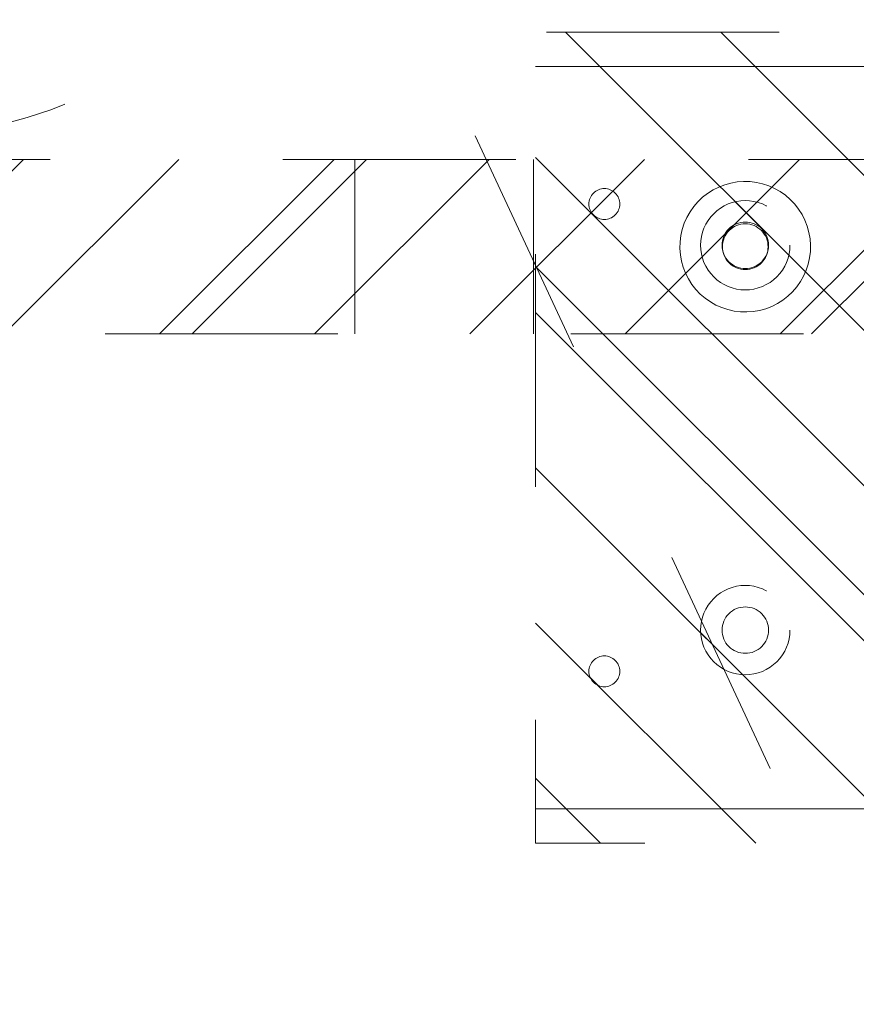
# Model space of a CAD drawing. Header units: inches. Extents: x -522 to -243, y -71 to 49.
# Tile 24 of 54: x -265 to -260, y -23 to -17. Entities that reach past the tile are written whole.
import ezdxf

# ---------------------------------------------------------------- set-up
doc = ezdxf.new("R2010")
doc.units = ezdxf.units.IN
doc.header["$LTSCALE"] = 32
doc.header["$MEASUREMENT"] = 0
doc.linetypes.add('Dash Style-1', pattern=[0.083328, 0.041656, -0.041672])
for name, color, linetype, lineweight in [('DashLine', 7, 'Dash Style-1', 13), ('DashLineFill', 7, 'Dash Style-1', 13), ('Drawing', 7, 'Continuous', 18), ('None', 7, 'Continuous', 18), ('SolidLine', 7, 'Continuous', 15), ('Wood_1-V', 7, 'Continuous', 13)]:
    doc.layers.add(name, color=color, linetype=linetype, lineweight=lineweight)
pattern_1 = [(45, (0, 0), (-1.61302, 1.93572), []), (45, (-1.0608, 1.0608), (-0.472346, 0.416761), [])]

# ---------------------------------------------------------------- blocks, each defined once
blk = doc.blocks.new('1BRPWS-HuddleBracket (2D)')
at = {"layer": 'DashLineFill', "linetype": 'Continuous', "lineweight": 13}
h = blk.add_hatch(dxfattribs=at)
h.set_pattern_fill('Steel', color=253, style=0, pattern_type=2)
h.set_pattern_definition(pattern_1)
h.paths.add_polyline_path([(-2.3272, 2.3819), (2.3185, 2.3819), (2.3185, -12.2638), (-2.3272, -12.2638)])
h = blk.add_hatch(dxfattribs=at)
h.set_pattern_fill('Steel', color=253, style=0, pattern_type=2)
h.set_pattern_definition(pattern_1)
h.paths.add_polyline_path([(-1.1067, -10.8071), (-1.0817, -10.8083), (-1.0568, -10.812), (-1.0325, -10.8181), (-1.0088, -10.8266), (-0.9861, -10.8373), (-0.9646, -10.8502), (-0.9444, -10.8652), (-0.9258, -10.882), (-0.9089, -10.9006), (-0.894, -10.9208), (-0.8811, -10.9424), (-0.8703, -10.9651), (-0.8619, -10.9887), (-0.8558, -11.0131), (-0.8521, -11.0379), (-0.8508, -11.063), (-0.8521, -11.0881), (-0.8558, -11.1129), (-0.8619, -11.1373), (-0.8703, -11.1609), (-0.8811, -11.1836), (-0.894, -11.2052), (-0.9089, -11.2253), (-0.9258, -11.2439), (-0.9444, -11.2608), (-0.9646, -11.2758), (-0.9861, -11.2887), (-1.0088, -11.2994), (-1.0325, -11.3079), (-1.0568, -11.314), (-1.0817, -11.3177), (-1.1067, -11.3189), (-1.1318, -11.3177), (-1.1567, -11.314), (-1.181, -11.3079), (-1.2047, -11.2994), (-1.2274, -11.2887), (-1.2489, -11.2758), (-1.2691, -11.2608), (-1.2877, -11.2439), (-1.3046, -11.2253), (-1.3195, -11.2052), (-1.3324, -11.1836), (-1.3432, -11.1609), (-1.3516, -11.1373), (-1.3577, -11.1129), (-1.3614, -11.0881), (-1.3626, -11.063), (-1.3614, -11.0379), (-1.3577, -11.0131), (-1.3516, -10.9887), (-1.3432, -10.9651), (-1.3324, -10.9424), (-1.3195, -10.9208), (-1.3046, -10.9006), (-1.2877, -10.882), (-1.2691, -10.8652), (-1.2489, -10.8502), (-1.2274, -10.8373), (-1.2047, -10.8266), (-1.181, -10.8181), (-1.1567, -10.812), (-1.1318, -10.8083)])
h = blk.add_hatch(dxfattribs=at)
h.set_pattern_fill('Steel', color=253, style=0, pattern_type=2)
h.set_pattern_definition(pattern_1)
h.paths.add_polyline_path([(1.098, -10.8071), (1.1231, -10.8083), (1.1479, -10.812), (1.1723, -10.8181), (1.1959, -10.8266), (1.2186, -10.8373), (1.2402, -10.8502), (1.2603, -10.8652), (1.2789, -10.882), (1.2958, -10.9006), (1.3108, -10.9208), (1.3237, -10.9424), (1.3344, -10.9651), (1.3429, -10.9887), (1.349, -11.0131), (1.3527, -11.0379), (1.3539, -11.063), (1.3527, -11.0881), (1.349, -11.1129), (1.3429, -11.1373), (1.3344, -11.1609), (1.3237, -11.1836), (1.3108, -11.2052), (1.2958, -11.2253), (1.2789, -11.2439), (1.2603, -11.2608), (1.2402, -11.2758), (1.2186, -11.2887), (1.1959, -11.2994), (1.1723, -11.3079), (1.1479, -11.314), (1.1231, -11.3177), (1.098, -11.3189), (1.0729, -11.3177), (1.0481, -11.314), (1.0237, -11.3079), (1.0001, -11.2994), (0.9773, -11.2887), (0.9558, -11.2758), (0.9356, -11.2608), (0.917, -11.2439), (0.9002, -11.2253), (0.8852, -11.2052), (0.8723, -11.1836), (0.8616, -11.1609), (0.8531, -11.1373), (0.847, -11.1129), (0.8433, -11.0881), (0.8421, -11.063), (0.8433, -11.0379), (0.847, -11.0131), (0.8531, -10.9887), (0.8616, -10.9651), (0.8723, -10.9424), (0.8852, -10.9208), (0.9002, -10.9006), (0.917, -10.882), (0.9356, -10.8652), (0.9558, -10.8502), (0.9773, -10.8373), (1.0001, -10.8266), (1.0237, -10.8181), (1.0481, -10.812), (1.0729, -10.8083)])
h = blk.add_hatch(dxfattribs=at)
h.set_pattern_fill('Steel', color=253, style=0, pattern_type=2)
h.set_pattern_definition(pattern_1)
h.paths.add_polyline_path([(-1.1067, -10.93), (-1.0937, -10.9306), (-1.0808, -10.9325), (-1.0681, -10.9357), (-1.0558, -10.9401), (-1.044, -10.9457), (-1.0329, -10.9524), (-1.0224, -10.9602), (-1.0127, -10.9689), (-1.0039, -10.9786), (-0.9962, -10.9891), (-0.9894, -11.0003), (-0.9839, -11.0121), (-0.9795, -11.0244), (-0.9763, -11.037), (-0.9744, -11.05), (-0.9737, -11.063), (-0.9744, -11.076), (-0.9763, -11.0889), (-0.9795, -11.1016), (-0.9839, -11.1139), (-0.9894, -11.1257), (-0.9962, -11.1369), (-1.0039, -11.1474), (-1.0127, -11.157), (-1.0224, -11.1658), (-1.0329, -11.1736), (-1.044, -11.1803), (-1.0558, -11.1859), (-1.0681, -11.1903), (-1.0808, -11.1934), (-1.0937, -11.1954), (-1.1067, -11.196), (-1.1198, -11.1954), (-1.1327, -11.1934), (-1.1453, -11.1903), (-1.1576, -11.1859), (-1.1694, -11.1803), (-1.1806, -11.1736), (-1.1911, -11.1658), (-1.2008, -11.157), (-1.2096, -11.1474), (-1.2173, -11.1369), (-1.224, -11.1257), (-1.2296, -11.1139), (-1.234, -11.1016), (-1.2372, -11.0889), (-1.2391, -11.076), (-1.2397, -11.063), (-1.2391, -11.05), (-1.2372, -11.037), (-1.234, -11.0244), (-1.2296, -11.0121), (-1.224, -11.0003), (-1.2173, -10.9891), (-1.2096, -10.9786), (-1.2008, -10.9689), (-1.1911, -10.9602), (-1.1806, -10.9524), (-1.1694, -10.9457), (-1.1576, -10.9401), (-1.1453, -10.9357), (-1.1327, -10.9325), (-1.1198, -10.9306)])
h = blk.add_hatch(dxfattribs=at)
h.set_pattern_fill('Steel', color=253, style=0, pattern_type=2)
h.set_pattern_definition(pattern_1)
h.paths.add_polyline_path([(1.098, -10.93), (1.111, -10.9306), (1.1239, -10.9325), (1.1366, -10.9357), (1.1489, -10.9401), (1.1607, -10.9457), (1.1719, -10.9524), (1.1824, -10.9602), (1.192, -10.9689), (1.2008, -10.9786), (1.2086, -10.9891), (1.2153, -11.0003), (1.2209, -11.0121), (1.2253, -11.0244), (1.2284, -11.037), (1.2303, -11.05), (1.231, -11.063), (1.2303, -11.076), (1.2284, -11.0889), (1.2253, -11.1016), (1.2209, -11.1139), (1.2153, -11.1257), (1.2086, -11.1369), (1.2008, -11.1474), (1.192, -11.157), (1.1824, -11.1658), (1.1719, -11.1736), (1.1607, -11.1803), (1.1489, -11.1859), (1.1366, -11.1903), (1.1239, -11.1934), (1.111, -11.1954), (1.098, -11.196), (1.0849, -11.1954), (1.072, -11.1934), (1.0594, -11.1903), (1.0471, -11.1859), (1.0353, -11.1803), (1.0241, -11.1736), (1.0136, -11.1658), (1.0039, -11.157), (0.9952, -11.1474), (0.9874, -11.1369), (0.9807, -11.1257), (0.9751, -11.1139), (0.9707, -11.1016), (0.9675, -11.0889), (0.9656, -11.076), (0.965, -11.063), (0.9656, -11.05), (0.9675, -11.037), (0.9707, -11.0244), (0.9751, -11.0121), (0.9807, -11.0003), (0.9874, -10.9891), (0.9952, -10.9786), (1.0039, -10.9689), (1.0136, -10.9602), (1.0241, -10.9524), (1.0353, -10.9457), (1.0471, -10.9401), (1.0594, -10.9357), (1.072, -10.9325), (1.0849, -10.9306)])
h = blk.add_hatch(dxfattribs=at)
h.set_pattern_fill('Steel', color=253, style=0, pattern_type=2)
h.set_pattern_definition(pattern_1)
h.paths.add_polyline_path([(-1.343, -11.9587), (-1.3516, -11.9582), (-1.3602, -11.957), (-1.3687, -11.9548), (-1.3769, -11.9519), (-1.3847, -11.9482), (-1.3922, -11.9437), (-1.3992, -11.9386), (-1.4056, -11.9327), (-1.4114, -11.9263), (-1.4166, -11.9193), (-1.4211, -11.9118), (-1.4248, -11.904), (-1.4277, -11.8958), (-1.4298, -11.8874), (-1.4311, -11.8788), (-1.4315, -11.8701), (-1.4311, -11.8614), (-1.4298, -11.8528), (-1.4277, -11.8444), (-1.4248, -11.8362), (-1.4211, -11.8283), (-1.4166, -11.8209), (-1.4114, -11.8139), (-1.4056, -11.8074), (-1.3992, -11.8016), (-1.3922, -11.7964), (-1.3847, -11.792), (-1.3769, -11.7882), (-1.3687, -11.7853), (-1.3602, -11.7832), (-1.3516, -11.7819), (-1.343, -11.7815), (-1.3343, -11.7819), (-1.3257, -11.7832), (-1.3172, -11.7853), (-1.3091, -11.7882), (-1.3012, -11.792), (-1.2937, -11.7964), (-1.2868, -11.8016), (-1.2803, -11.8074), (-1.2745, -11.8139), (-1.2693, -11.8209), (-1.2648, -11.8283), (-1.2611, -11.8362), (-1.2582, -11.8444), (-1.2561, -11.8528), (-1.2548, -11.8614), (-1.2544, -11.8701), (-1.2548, -11.8788), (-1.2561, -11.8874), (-1.2582, -11.8958), (-1.2611, -11.904), (-1.2648, -11.9118), (-1.2693, -11.9193), (-1.2745, -11.9263), (-1.2803, -11.9327), (-1.2868, -11.9386), (-1.2937, -11.9437), (-1.3012, -11.9482), (-1.3091, -11.9519), (-1.3172, -11.9548), (-1.3257, -11.957), (-1.3343, -11.9582)])
h = blk.add_hatch(dxfattribs=at)
h.set_pattern_fill('Steel', color=253, style=0, pattern_type=2)
h.set_pattern_definition(pattern_1)
h.paths.add_polyline_path([(1.3342, -11.9587), (1.3255, -11.9582), (1.3169, -11.957), (1.3085, -11.9548), (1.3003, -11.9519), (1.2924, -11.9482), (1.285, -11.9437), (1.278, -11.9386), (1.2716, -11.9327), (1.2657, -11.9263), (1.2605, -11.9193), (1.2561, -11.9118), (1.2524, -11.904), (1.2494, -11.8958), (1.2473, -11.8874), (1.246, -11.8788), (1.2456, -11.8701), (1.246, -11.8614), (1.2473, -11.8528), (1.2494, -11.8444), (1.2524, -11.8362), (1.2561, -11.8283), (1.2605, -11.8209), (1.2657, -11.8139), (1.2716, -11.8074), (1.278, -11.8016), (1.285, -11.7964), (1.2924, -11.792), (1.3003, -11.7882), (1.3085, -11.7853), (1.3169, -11.7832), (1.3255, -11.7819), (1.3342, -11.7815), (1.3429, -11.7819), (1.3515, -11.7832), (1.3599, -11.7853), (1.3681, -11.7882), (1.376, -11.792), (1.3834, -11.7964), (1.3904, -11.8016), (1.3968, -11.8074), (1.4027, -11.8139), (1.4079, -11.8209), (1.4123, -11.8283), (1.416, -11.8362), (1.419, -11.8444), (1.4211, -11.8528), (1.4224, -11.8614), (1.4228, -11.8701), (1.4224, -11.8788), (1.4211, -11.8874), (1.419, -11.8958), (1.416, -11.904), (1.4123, -11.9118), (1.4079, -11.9193), (1.4027, -11.9263), (1.3968, -11.9327), (1.3904, -11.9386), (1.3834, -11.9437), (1.376, -11.9482), (1.3681, -11.9519), (1.3599, -11.9548), (1.3515, -11.957), (1.3429, -11.9582)])
at = {"layer": 'DashLineFill', "flags": 128}
for points in [[(-2.3272, 2.3819), (2.3185, 2.3819), (2.3185, -12.2638), (-2.3272, -12.2638)], [(-1.1067, -10.8071), (-1.0817, -10.8083), (-1.0568, -10.812), (-1.0325, -10.8181), (-1.0088, -10.8266), (-0.9861, -10.8373), (-0.9646, -10.8502), (-0.9444, -10.8652), (-0.9258, -10.882), (-0.9089, -10.9006), (-0.894, -10.9208), (-0.8811, -10.9424), (-0.8703, -10.9651), (-0.8619, -10.9887), (-0.8558, -11.0131), (-0.8521, -11.0379), (-0.8508, -11.063), (-0.8521, -11.0881), (-0.8558, -11.1129), (-0.8619, -11.1373), (-0.8703, -11.1609), (-0.8811, -11.1836), (-0.894, -11.2052), (-0.9089, -11.2253), (-0.9258, -11.2439), (-0.9444, -11.2608), (-0.9646, -11.2758), (-0.9861, -11.2887), (-1.0088, -11.2994), (-1.0325, -11.3079), (-1.0568, -11.314), (-1.0817, -11.3177), (-1.1067, -11.3189), (-1.1318, -11.3177), (-1.1567, -11.314), (-1.181, -11.3079), (-1.2047, -11.2994), (-1.2274, -11.2887), (-1.2489, -11.2758), (-1.2691, -11.2608), (-1.2877, -11.2439), (-1.3046, -11.2253), (-1.3195, -11.2052), (-1.3324, -11.1836), (-1.3432, -11.1609), (-1.3516, -11.1373), (-1.3577, -11.1129), (-1.3614, -11.0881), (-1.3626, -11.063), (-1.3614, -11.0379), (-1.3577, -11.0131), (-1.3516, -10.9887), (-1.3432, -10.9651), (-1.3324, -10.9424), (-1.3195, -10.9208), (-1.3046, -10.9006), (-1.2877, -10.882), (-1.2691, -10.8652), (-1.2489, -10.8502), (-1.2274, -10.8373), (-1.2047, -10.8266), (-1.181, -10.8181), (-1.1567, -10.812), (-1.1318, -10.8083)], [(1.098, -10.8071), (1.1231, -10.8083), (1.1479, -10.812), (1.1723, -10.8181), (1.1959, -10.8266), (1.2186, -10.8373), (1.2402, -10.8502), (1.2603, -10.8652), (1.2789, -10.882), (1.2958, -10.9006), (1.3108, -10.9208), (1.3237, -10.9424), (1.3344, -10.9651), (1.3429, -10.9887), (1.349, -11.0131), (1.3527, -11.0379), (1.3539, -11.063), (1.3527, -11.0881), (1.349, -11.1129), (1.3429, -11.1373), (1.3344, -11.1609), (1.3237, -11.1836), (1.3108, -11.2052), (1.2958, -11.2253), (1.2789, -11.2439), (1.2603, -11.2608), (1.2402, -11.2758), (1.2186, -11.2887), (1.1959, -11.2994), (1.1723, -11.3079), (1.1479, -11.314), (1.1231, -11.3177), (1.098, -11.3189), (1.0729, -11.3177), (1.0481, -11.314), (1.0237, -11.3079), (1.0001, -11.2994), (0.9773, -11.2887), (0.9558, -11.2758), (0.9356, -11.2608), (0.917, -11.2439), (0.9002, -11.2253), (0.8852, -11.2052), (0.8723, -11.1836), (0.8616, -11.1609), (0.8531, -11.1373), (0.847, -11.1129), (0.8433, -11.0881), (0.8421, -11.063), (0.8433, -11.0379), (0.847, -11.0131), (0.8531, -10.9887), (0.8616, -10.9651), (0.8723, -10.9424), (0.8852, -10.9208), (0.9002, -10.9006), (0.917, -10.882), (0.9356, -10.8652), (0.9558, -10.8502), (0.9773, -10.8373), (1.0001, -10.8266), (1.0237, -10.8181), (1.0481, -10.812), (1.0729, -10.8083)], [(-1.1067, -10.93), (-1.0937, -10.9306), (-1.0808, -10.9325), (-1.0681, -10.9357), (-1.0558, -10.9401), (-1.044, -10.9457), (-1.0329, -10.9524), (-1.0224, -10.9602), (-1.0127, -10.9689), (-1.0039, -10.9786), (-0.9962, -10.9891), (-0.9894, -11.0003), (-0.9839, -11.0121), (-0.9795, -11.0244), (-0.9763, -11.037), (-0.9744, -11.05), (-0.9737, -11.063), (-0.9744, -11.076), (-0.9763, -11.0889), (-0.9795, -11.1016), (-0.9839, -11.1139), (-0.9894, -11.1257), (-0.9962, -11.1369), (-1.0039, -11.1474), (-1.0127, -11.157), (-1.0224, -11.1658), (-1.0329, -11.1736), (-1.044, -11.1803), (-1.0558, -11.1859), (-1.0681, -11.1903), (-1.0808, -11.1934), (-1.0937, -11.1954), (-1.1067, -11.196), (-1.1198, -11.1954), (-1.1327, -11.1934), (-1.1453, -11.1903), (-1.1576, -11.1859), (-1.1694, -11.1803), (-1.1806, -11.1736), (-1.1911, -11.1658), (-1.2008, -11.157), (-1.2096, -11.1474), (-1.2173, -11.1369), (-1.224, -11.1257), (-1.2296, -11.1139), (-1.234, -11.1016), (-1.2372, -11.0889), (-1.2391, -11.076), (-1.2397, -11.063), (-1.2391, -11.05), (-1.2372, -11.037), (-1.234, -11.0244), (-1.2296, -11.0121), (-1.224, -11.0003), (-1.2173, -10.9891), (-1.2096, -10.9786), (-1.2008, -10.9689), (-1.1911, -10.9602), (-1.1806, -10.9524), (-1.1694, -10.9457), (-1.1576, -10.9401), (-1.1453, -10.9357), (-1.1327, -10.9325), (-1.1198, -10.9306)], [(1.098, -10.93), (1.111, -10.9306), (1.1239, -10.9325), (1.1366, -10.9357), (1.1489, -10.9401), (1.1607, -10.9457), (1.1719, -10.9524), (1.1824, -10.9602), (1.192, -10.9689), (1.2008, -10.9786), (1.2086, -10.9891), (1.2153, -11.0003), (1.2209, -11.0121), (1.2253, -11.0244), (1.2284, -11.037), (1.2303, -11.05), (1.231, -11.063), (1.2303, -11.076), (1.2284, -11.0889), (1.2253, -11.1016), (1.2209, -11.1139), (1.2153, -11.1257), (1.2086, -11.1369), (1.2008, -11.1474), (1.192, -11.157), (1.1824, -11.1658), (1.1719, -11.1736), (1.1607, -11.1803), (1.1489, -11.1859), (1.1366, -11.1903), (1.1239, -11.1934), (1.111, -11.1954), (1.098, -11.196), (1.0849, -11.1954), (1.072, -11.1934), (1.0594, -11.1903), (1.0471, -11.1859), (1.0353, -11.1803), (1.0241, -11.1736), (1.0136, -11.1658), (1.0039, -11.157), (0.9952, -11.1474), (0.9874, -11.1369), (0.9807, -11.1257), (0.9751, -11.1139), (0.9707, -11.1016), (0.9675, -11.0889), (0.9656, -11.076), (0.965, -11.063), (0.9656, -11.05), (0.9675, -11.037), (0.9707, -11.0244), (0.9751, -11.0121), (0.9807, -11.0003), (0.9874, -10.9891), (0.9952, -10.9786), (1.0039, -10.9689), (1.0136, -10.9602), (1.0241, -10.9524), (1.0353, -10.9457), (1.0471, -10.9401), (1.0594, -10.9357), (1.072, -10.9325), (1.0849, -10.9306)], [(-1.343, -11.9587), (-1.3516, -11.9582), (-1.3602, -11.957), (-1.3687, -11.9548), (-1.3769, -11.9519), (-1.3847, -11.9482), (-1.3922, -11.9437), (-1.3992, -11.9386), (-1.4056, -11.9327), (-1.4114, -11.9263), (-1.4166, -11.9193), (-1.4211, -11.9118), (-1.4248, -11.904), (-1.4277, -11.8958), (-1.4298, -11.8874), (-1.4311, -11.8788), (-1.4315, -11.8701), (-1.4311, -11.8614), (-1.4298, -11.8528), (-1.4277, -11.8444), (-1.4248, -11.8362), (-1.4211, -11.8283), (-1.4166, -11.8209), (-1.4114, -11.8139), (-1.4056, -11.8074), (-1.3992, -11.8016), (-1.3922, -11.7964), (-1.3847, -11.792), (-1.3769, -11.7882), (-1.3687, -11.7853), (-1.3602, -11.7832), (-1.3516, -11.7819), (-1.343, -11.7815), (-1.3343, -11.7819), (-1.3257, -11.7832), (-1.3172, -11.7853), (-1.3091, -11.7882), (-1.3012, -11.792), (-1.2937, -11.7964), (-1.2868, -11.8016), (-1.2803, -11.8074), (-1.2745, -11.8139), (-1.2693, -11.8209), (-1.2648, -11.8283), (-1.2611, -11.8362), (-1.2582, -11.8444), (-1.2561, -11.8528), (-1.2548, -11.8614), (-1.2544, -11.8701), (-1.2548, -11.8788), (-1.2561, -11.8874), (-1.2582, -11.8958), (-1.2611, -11.904), (-1.2648, -11.9118), (-1.2693, -11.9193), (-1.2745, -11.9263), (-1.2803, -11.9327), (-1.2868, -11.9386), (-1.2937, -11.9437), (-1.3012, -11.9482), (-1.3091, -11.9519), (-1.3172, -11.9548), (-1.3257, -11.957), (-1.3343, -11.9582)], [(1.3342, -11.9587), (1.3255, -11.9582), (1.3169, -11.957), (1.3085, -11.9548), (1.3003, -11.9519), (1.2924, -11.9482), (1.285, -11.9437), (1.278, -11.9386), (1.2716, -11.9327), (1.2657, -11.9263), (1.2605, -11.9193), (1.2561, -11.9118), (1.2524, -11.904), (1.2494, -11.8958), (1.2473, -11.8874), (1.246, -11.8788), (1.2456, -11.8701), (1.246, -11.8614), (1.2473, -11.8528), (1.2494, -11.8444), (1.2524, -11.8362), (1.2561, -11.8283), (1.2605, -11.8209), (1.2657, -11.8139), (1.2716, -11.8074), (1.278, -11.8016), (1.285, -11.7964), (1.2924, -11.792), (1.3003, -11.7882), (1.3085, -11.7853), (1.3169, -11.7832), (1.3255, -11.7819), (1.3342, -11.7815), (1.3429, -11.7819), (1.3515, -11.7832), (1.3599, -11.7853), (1.3681, -11.7882), (1.376, -11.792), (1.3834, -11.7964), (1.3904, -11.8016), (1.3968, -11.8074), (1.4027, -11.8139), (1.4079, -11.8209), (1.4123, -11.8283), (1.416, -11.8362), (1.419, -11.8444), (1.4211, -11.8528), (1.4224, -11.8614), (1.4228, -11.8701), (1.4224, -11.8788), (1.4211, -11.8874), (1.419, -11.8958), (1.416, -11.904), (1.4123, -11.9118), (1.4079, -11.9193), (1.4027, -11.9263), (1.3968, -11.9327), (1.3904, -11.9386), (1.3834, -11.9437), (1.376, -11.9482), (1.3681, -11.9519), (1.3599, -11.9548), (1.3515, -11.957), (1.3429, -11.9582)]]:
    blk.add_lwpolyline(points, close=True, dxfattribs=at)
at = {"layer": 'Wood_1-V'}
for p, q in [((-2.1304, 2.3819), (-2.1304, -12.2638)), ((2.1216, 2.3819), (2.1216, -12.2638))]:
    blk.add_line(p, q, dxfattribs=at)
blk = doc.blocks.new('1BRPT5-RightBeam (2D)')
at = {"layer": 'DashLineFill', "linetype": 'Continuous', "lineweight": 13}
h = blk.add_hatch(dxfattribs=at)
h.set_pattern_fill('Steel', color=253, style=0, pattern_type=2)
h.set_pattern_definition(pattern_1)
h.paths.add_polyline_path([(-1.8504, 0.5), (20.4724, 0.5), (20.4724, -0.5), (-1.8504, -0.5)])
at = {"layer": 'DashLineFill'}
for p, q in [((2.3622, 0.5), (2.3622, -0.5)), ((3.3858, 0.5), (3.3858, -0.5))]:
    blk.add_line(p, q, dxfattribs=at)
at = {"layer": 'DashLineFill', "flags": 128}
blk.add_lwpolyline([(-1.8504, 0.5), (20.4724, 0.5), (20.4724, -0.5), (-1.8504, -0.5)], close=True, dxfattribs=at)
at = {"layer": 'SolidLine', "flags": 128}
for points in [[(1.1224, -0.373), (1.086, -0.3686), (1.0502, -0.3606), (1.0153, -0.3491), (0.9817, -0.3342), (0.9498, -0.3162), (0.9197, -0.2951), (0.8919, -0.2711), (0.8666, -0.2445), (0.844, -0.2156), (0.8243, -0.1846), (0.8078, -0.1519), (0.7945, -0.1176), (0.7847, -0.0823), (0.7784, -0.0461), (0.7757, -0.0095), (0.7766, 0.0272), (0.781, 0.0636), (0.789, 0.0995), (0.8005, 0.1343), (0.8154, 0.1679), (0.8334, 0.1998), (0.8545, 0.2299), (0.8785, 0.2577), (0.9051, 0.283), (0.934, 0.3056), (0.965, 0.3253), (0.9977, 0.3418), (1.032, 0.3551), (1.0673, 0.3649), (1.1035, 0.3712), (1.1401, 0.3739), (1.1768, 0.373), (1.2132, 0.3686), (1.2491, 0.3606), (1.2839, 0.3491), (1.3175, 0.3342), (1.3494, 0.3162), (1.3795, 0.2951), (1.4073, 0.2711), (1.4326, 0.2446), (1.4552, 0.2156), (1.4749, 0.1846), (1.4914, 0.1519), (1.5047, 0.1176), (1.5145, 0.0823), (1.5208, 0.0461), (1.5235, 0.0095), (1.5227, -0.0272), (1.5182, -0.0636), (1.5102, -0.0995), (1.4987, -0.1343), (1.4838, -0.1679), (1.4658, -0.1998), (1.4447, -0.2299), (1.4207, -0.2577), (1.3942, -0.283), (1.3652, -0.3056), (1.3342, -0.3253), (1.3015, -0.3418), (1.2672, -0.3551), (1.2319, -0.3649), (1.1957, -0.3712), (1.1591, -0.3739)], [(1.2805, 0), (1.2798, -0.0128), (1.2779, -0.0255), (1.2748, -0.038), (1.2705, -0.0501), (1.265, -0.0617), (1.2584, -0.0727), (1.2508, -0.083), (1.2421, -0.0925), (1.2326, -0.1011), (1.2223, -0.1088), (1.2113, -0.1154), (1.1997, -0.1209), (1.1876, -0.1252), (1.1751, -0.1283), (1.1624, -0.1302), (1.1496, -0.1308), (1.1368, -0.1302), (1.1241, -0.1283), (1.1116, -0.1252), (1.0995, -0.1209), (1.0879, -0.1154), (1.0769, -0.1088), (1.0666, -0.1011), (1.0571, -0.0925), (1.0485, -0.083), (1.0408, -0.0727), (1.0342, -0.0617), (1.0287, -0.0501), (1.0244, -0.038), (1.0213, -0.0255), (1.0194, -0.0128), (1.0188, 0), (1.0194, 0.0128), (1.0213, 0.0255), (1.0244, 0.038), (1.0287, 0.0501), (1.0342, 0.0617), (1.0408, 0.0727), (1.0485, 0.083), (1.0571, 0.0925), (1.0666, 0.1011), (1.0769, 0.1088), (1.0879, 0.1154), (1.0995, 0.1209), (1.1116, 0.1252), (1.1241, 0.1283), (1.1368, 0.1302), (1.1496, 0.1308), (1.1624, 0.1302), (1.1751, 0.1283), (1.1876, 0.1252), (1.1997, 0.1209), (1.2113, 0.1154), (1.2223, 0.1088), (1.2326, 0.1011), (1.2421, 0.0925), (1.2508, 0.083), (1.2584, 0.0727), (1.265, 0.0617), (1.2705, 0.0501), (1.2748, 0.038), (1.2779, 0.0255), (1.2798, 0.0128)]]:
    blk.add_lwpolyline(points, close=True, dxfattribs=at)
blk = doc.blocks.new('1BRPXC_Power_Pantry_42x12 (2D)')
at = {"layer": 'DashLine', "flags": 128}
blk.add_lwpolyline([(-7.5, 18.0906, -0.414214), (-4.5866, 21.0039), (-3.2087, 21.0039), (-3.2087, 20.2896), (3.2087, 20.2896), (3.2087, 21.0039), (4.5866, 21.0039, -0.414214), (7.5, 18.0906)], format="xyb", dxfattribs=at)
blk = doc.blocks.new('Group-41')
at = {"layer": 'SolidLine', "color": 7}
for name, p in [('1BRPWS-HuddleBracket (2D)', (18.4252, 0)), ('1BRPXC_Power_Pantry_42x12 (2D)', (9.2126, -34.1142))]:
    blk.add_blockref(name, p, dxfattribs=at)
at = {"layer": 'SolidLine', "color": 7, "rotation": 270}
blk.add_blockref('1BRPT5-RightBeam (2D)', (17.3268, -9.9134), dxfattribs=at)
blk = doc.blocks.new('SL Huddle Table (2D)')
at = {"layer": 'None'}
blk.add_blockref('Group-41', (0, 0), dxfattribs=at)
at = {"layer": 'Drawing', "color": 0, "flags": 1}
for tag in ['Tag', 'Catalog', 'Option1', 'Option2', 'Option3', 'Option4', 'Option5', 'Option6', 'Option7', 'Option8', 'Option9', 'Option10', 'Option11', 'Option12', 'Custom', 'FinishGroup', 'Discount', 'Item2', 'Item3', 'Item6', 'Item8', 'Item9', 'Item10', 'Item12', 'Item13', 'Item16', 'Item18', 'Item19', 'Item20', 'Item21', 'Item22', 'Item23', 'Item24', 'Item25', 'Item1', 'Item4', 'Item5', 'Item7', 'Item11', 'Item14', 'Item15', 'Item17']:
    blk.add_attdef(tag, (34.3176, -16.332), '', height=0.00709, dxfattribs=at)
blk = doc.blocks.new('Group-48')
at = {"layer": 'DashLine'}
blk.add_line((79.9213, -12.0079), (61.92, -20.402), dxfattribs=at)
blk = doc.blocks.new('Group-49')
at = {"layer": 'None'}
blk.add_blockref('Group-48', (0, 0), dxfattribs=at)
blk = doc.blocks.new('SL Utility Cabinet (2D)')
at = {"layer": 'None'}
blk.add_blockref('Group-49', (0, 0), dxfattribs=at)
at = {"layer": 'Drawing', "color": 0, "flags": 1}
for tag in ['Tag', 'Catalog', 'Option1', 'Option2', 'Option3', 'Option4', 'Option5', 'Option6', 'Option7', 'Option8', 'Option9', 'Option10', 'Option11', 'Option12', 'Custom', 'FinishGroup', 'Discount', 'Item2', 'Item3', 'Item6', 'Item8', 'Item9', 'Item10', 'Item12', 'Item13', 'Item16', 'Item18', 'Item19', 'Item20', 'Item21', 'Item22', 'Item23', 'Item24', 'Item25', 'Item1', 'Item4', 'Item5', 'Item7', 'Item11', 'Item14', 'Item15', 'Item17']:
    blk.add_attdef(tag, (95.1016, -56.1771), '', height=0.00709, dxfattribs=at)

msp = doc.modelspace()

# ---------------------------------------------------------------- block references
at = {"layer": 'Drawing', "rotation": 270}
msp.add_blockref('SL Huddle Table (2D)', (-249.5512, -1.093), dxfattribs=at)

# ---------------------------------------------------------------- next in the draw order: block references
msp.add_blockref('SL Utility Cabinet (2D)', (-243.9557, 48.8454), dxfattribs=at)

doc.saveas('drawing.dxf')
